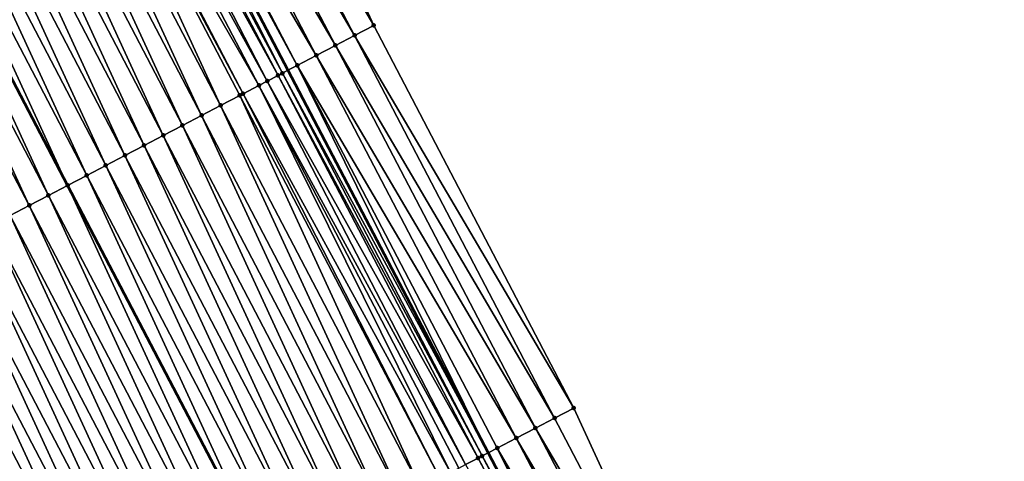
# Model space of a CAD drawing. Header units: feet. Extents: x 2007189 to 2022806, y 818621 to 837694.
# Tile 95 of 256: x 2012964 to 2013009, y 823820 to 823840. Entities that reach past the tile are written whole.
import ezdxf

# ---------------------------------------------------------------- set-up
doc = ezdxf.new("R2010")
doc.units = ezdxf.units.FT
doc.header["$MEASUREMENT"] = 0
for name, color, linetype, lineweight in [('EP_Travel Lane', 172, 'Continuous', 53), ('Road Shots', 141, 'Continuous', 100), ('Road X-Section', 40, 'Continuous', 13), ('STRIPING', 60, 'Continuous', 53)]:
    doc.layers.add(name, color=color, linetype=linetype, lineweight=lineweight)
doc.layers.add('I-77-MM17-21_SB-Surface-Border', color=7, linetype='Continuous')
doc.layers.add('I-77-MM17-21_SB-Surface-TIN', color=7, linetype='Continuous')

msp = doc.modelspace()

# ---------------------------------------------------------------- linework, layer by layer
at = {"layer": 'EP_Travel Lane'}
msp.add_polyline3d([(2012874.476199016, 824032.7839728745, 306.4768860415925), (2012883.707060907, 824015.043341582, 306.2267507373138), (2012892.937621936, 823997.303288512, 305.9312397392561), (2012902.168075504, 823979.5634419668, 305.6195151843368), (2012911.39862901, 823961.8234033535, 305.3228656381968), (2012920.629258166, 823944.0832193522, 305.0376273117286), (2012929.851818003, 823926.3661245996, 304.7636722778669), (2012939.130967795, 823908.6510152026, 304.4938061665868), (2012948.410023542, 823890.9360853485, 304.2096931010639), (2012957.688940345, 823873.2214207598, 303.90451384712), (2012966.96802728, 823855.5064313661, 303.6251259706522), (2012976.247084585, 823837.7914985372, 303.341244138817), (2012985.526287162, 823820.0762883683, 303.0793692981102), (2012994.805310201, 823802.3614209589, 302.7903024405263), (2013004.08439451, 823784.6464365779, 302.510512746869), (2013013.363509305, 823766.9313939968, 302.2353350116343), (2013022.668430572, 823749.1592171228, 301.9299242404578), (2013031.899487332, 823731.4188251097, 301.6556475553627), (2013033.770161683, 823727.8237333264, 301.6009484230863), (2013041.107666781, 823713.7557217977, 301.3794595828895), (2013050.355926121, 823696.0242957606, 301.1220707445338)], dxfattribs=at)
at = {"layer": 'I-77-MM17-21_SB-Surface-Border', "color": 3, "linetype": 'Continuous', "lineweight": -3}
msp.add_polyline3d([(2012879.421309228, 824035.3598007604, 306.3050201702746), (2012888.651976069, 824017.6194740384, 306.0298027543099), (2012897.882467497, 823999.8794844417, 305.7281360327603), (2012907.113015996, 823982.1393851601, 305.4350727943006), (2012917.230287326, 823964.861588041, 305.0850902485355), (2012926.460871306, 823947.121420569, 304.7973791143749), (2012935.6769687, 823929.4140948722, 304.54006399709), (2012944.05377963, 823911.2268558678, 304.3040235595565), (2012953.316623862, 823893.5032387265, 304.0332928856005), (2012962.579276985, 823875.7799872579, 303.7335357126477), (2012971.842084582, 823858.0564402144, 303.4572420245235), (2012980.218795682, 823839.8693922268, 303.2060459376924), (2012989.481530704, 823822.1459840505, 302.9187185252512), (2012997.858264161, 823803.9588932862, 302.670926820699), (2013008.007055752, 823786.699062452, 302.3524452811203), (2013017.269858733, 823768.975524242, 302.0754347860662), (2013027.456263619, 823751.6248682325, 301.7261537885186), (2013041.988029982, 823732.1147045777, 301.232263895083), (2013045.779754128, 823716.1953079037, 301.1935488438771), (2013055.02796509, 823698.4639746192, 300.9281679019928)], dxfattribs=at)
at = {"layer": 'I-77-MM17-21_SB-Surface-TIN', "color": 128, "linetype": 'Continuous', "lineweight": -3}
for points in [[(2012980.218795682, 823839.8693922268, 303.2060459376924), (2012971.842084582, 823858.0564402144, 303.4572420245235), (2012970.956075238, 823857.5927725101, 303.4955759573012)], [(2012980.218795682, 823839.8693922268, 303.2060459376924), (2012970.956075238, 823857.5927725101, 303.4955759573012), (2012970.070086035, 823857.1290662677, 303.5369675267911)], [(2012979.332830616, 823839.4056398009, 303.2511017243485), (2012970.070086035, 823857.1290662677, 303.5369675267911), (2012969.184081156, 823856.6653900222, 303.5759791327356)], [(2012979.332830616, 823839.4056398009, 303.2511017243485), (2012980.218795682, 823839.8693922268, 303.2060459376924), (2012970.070086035, 823857.1290662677, 303.5369675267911)], [(2012978.446816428, 823838.9419813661, 303.2887002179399), (2012969.184081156, 823856.6653900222, 303.5759791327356), (2012968.298040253, 823856.201782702, 303.609522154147)], [(2012978.446816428, 823838.9419813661, 303.2887002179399), (2012979.332830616, 823839.4056398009, 303.2511017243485), (2012969.184081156, 823856.6653900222, 303.5759791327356)], [(2012977.560731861, 823838.478457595, 303.3156144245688), (2012968.298040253, 823856.201782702, 303.609522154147), (2012967.411882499, 823855.7383989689, 303.6253257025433)], [(2012977.560731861, 823838.478457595, 303.3156144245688), (2012978.446816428, 823838.9419813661, 303.2887002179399), (2012968.298040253, 823856.201782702, 303.609522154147)], [(2012967.14553868, 823855.5991933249, 303.6257695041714), (2012966.96802728, 823855.5064313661, 303.6251259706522), (2012976.247084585, 823837.7914985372, 303.341244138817)], [(2012976.674608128, 823838.0150087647, 303.3365828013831), (2012967.411882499, 823855.7383989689, 303.6253257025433), (2012967.14553868, 823855.5991933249, 303.6257695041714)], [(2012976.674608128, 823838.0150087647, 303.3365828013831), (2012967.14553868, 823855.5991933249, 303.6257695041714), (2012976.247084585, 823837.7914985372, 303.341244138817)], [(2012976.674608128, 823838.0150087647, 303.3365828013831), (2012977.560731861, 823838.478457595, 303.3156144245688), (2012967.411882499, 823855.7383989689, 303.6253257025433)], [(2012975.788393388, 823837.551734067, 303.3437354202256), (2012966.525608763, 823855.2752371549, 303.6235220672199), (2012966.135158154, 823855.0712433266, 303.6193917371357)], [(2012975.987080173, 823837.6555676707, 303.3440789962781), (2012966.96802728, 823855.5064313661, 303.6251259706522), (2012966.525608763, 823855.2752371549, 303.6235220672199)], [(2012975.788393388, 823837.551734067, 303.3437354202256), (2012975.987080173, 823837.6555676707, 303.3440789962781), (2012966.525608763, 823855.2752371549, 303.6235220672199)], [(2012975.987080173, 823837.6555676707, 303.3440789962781), (2012976.247084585, 823837.7914985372, 303.341244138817), (2012966.96802728, 823855.5064313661, 303.6251259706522)], [(2012974.90205719, 823837.0886917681, 303.3324494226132), (2012965.639271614, 823854.8121966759, 303.6120916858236), (2012964.92227658, 823854.437693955, 303.5984823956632)], [(2012975.289767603, 823837.2912196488, 303.3386890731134), (2012966.135158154, 823855.0712433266, 303.6193917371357), (2012965.639271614, 823854.8121966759, 303.6120916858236)], [(2012974.90205719, 823837.0886917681, 303.3324494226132), (2012975.289767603, 823837.2912196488, 303.3386890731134), (2012965.639271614, 823854.8121966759, 303.6120916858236)], [(2012975.289767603, 823837.2912196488, 303.3386890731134), (2012975.788393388, 823837.551734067, 303.3437354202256), (2012966.135158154, 823855.0712433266, 303.6193917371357)], [(2012973.129284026, 823836.1627999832, 303.2945795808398), (2012964.752897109, 823854.349227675, 303.5949901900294), (2012963.866512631, 823853.8862777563, 303.5763746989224)], [(2012974.166102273, 823836.7042990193, 303.3176609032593), (2012964.92227658, 823854.437693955, 303.5984823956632), (2012964.752897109, 823854.349227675, 303.5949901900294)], [(2012973.129284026, 823836.1627999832, 303.2945795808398), (2012974.015676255, 823836.6257350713, 303.3143717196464), (2012964.752897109, 823854.349227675, 303.5949901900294)], [(2012974.015676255, 823836.6257350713, 303.3143717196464), (2012974.166102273, 823836.7042990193, 303.3176609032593), (2012964.752897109, 823854.349227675, 303.5949901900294)], [(2012974.166102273, 823836.7042990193, 303.3176609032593), (2012974.90205719, 823837.0886917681, 303.3324494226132), (2012964.92227658, 823854.437693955, 303.5984823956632)], [(2012972.242904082, 823835.6998413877, 303.2766525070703), (2012963.866512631, 823853.8862777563, 303.5763746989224), (2012962.98012559, 823853.4233327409, 303.5573701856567)], [(2012972.242904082, 823835.6998413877, 303.2766525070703), (2012973.129284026, 823836.1627999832, 303.2945795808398), (2012963.866512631, 823853.8862777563, 303.5763746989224)], [(2012971.356533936, 823835.2368640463, 303.2602127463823), (2012962.98012559, 823853.4233327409, 303.5573701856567), (2012962.093745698, 823852.9603740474, 303.5394509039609)], [(2012971.356533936, 823835.2368640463, 303.2602127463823), (2012972.242904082, 823835.6998413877, 303.2766525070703), (2012962.98012559, 823853.4233327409, 303.5573701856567)], [(2012970.470158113, 823834.7738975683, 303.2429110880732), (2012962.093745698, 823852.9603740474, 303.5394509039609), (2012961.20736907, 823852.4974091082, 303.5220271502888)], [(2012970.470158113, 823834.7738975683, 303.2429110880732), (2012971.356533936, 823835.2368640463, 303.2602127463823), (2012962.093745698, 823852.9603740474, 303.5394509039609)], [(2012969.583775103, 823834.3109448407, 303.2245184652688), (2012961.20736907, 823852.4974091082, 303.5220271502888), (2012960.320985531, 823852.0344573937, 303.5035541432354)], [(2012969.583775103, 823834.3109448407, 303.2245184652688), (2012970.470158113, 823834.7738975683, 303.2429110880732), (2012961.20736907, 823852.4974091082, 303.5220271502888)], [(2012968.697387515, 823833.8480008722, 303.2054308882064), (2012960.320985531, 823852.0344573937, 303.5035541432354), (2012959.434595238, 823851.5715186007, 303.4840559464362)], [(2012968.697387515, 823833.8480008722, 303.2054308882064), (2012969.583775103, 823834.3109448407, 303.2245184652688), (2012960.320985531, 823852.0344573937, 303.5035541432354)], [(2012967.811014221, 823833.3850295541, 303.1885132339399), (2012959.434595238, 823851.5715186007, 303.4840559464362), (2012958.548197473, 823851.1085941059, 303.4634233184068)], [(2012967.811014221, 823833.3850295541, 303.1885132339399), (2012968.697387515, 823833.8480008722, 303.2054308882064), (2012959.434595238, 823851.5715186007, 303.4840559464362)], [(2012966.924655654, 823832.9220300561, 303.1738314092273), (2012958.548197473, 823851.1085941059, 303.4634233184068), (2012957.661811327, 823850.6456473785, 303.4445546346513)], [(2012966.924655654, 823832.9220300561, 303.1738314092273), (2012967.811014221, 823833.3850295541, 303.1885132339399), (2012958.548197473, 823851.1085941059, 303.4634233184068)], [(2012957.661811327, 823850.6456473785, 303.4445546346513), (2012956.775444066, 823850.1826618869, 303.4287167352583), (2012966.038286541, 823832.4590481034, 303.1577126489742)], [(2012966.924655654, 823832.9220300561, 303.1738314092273), (2012957.661811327, 823850.6456473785, 303.4445546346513), (2012966.038286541, 823832.4590481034, 303.1577126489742)], [(2012965.151896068, 823831.99611229, 303.1380229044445), (2012956.775444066, 823850.1826618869, 303.4287167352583), (2012955.889067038, 823849.7197003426, 303.4110684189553)], [(2012965.151896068, 823831.99611229, 303.1380229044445), (2012966.038286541, 823832.4590481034, 303.1577126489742), (2012956.775444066, 823850.1826618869, 303.4287167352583)], [(2012964.265482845, 823831.5332173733, 303.1150435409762), (2012955.889067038, 823849.7197003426, 303.4110684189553), (2012955.002664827, 823849.2567843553, 303.3897608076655)], [(2012964.265482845, 823831.5332173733, 303.1150435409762), (2012965.151896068, 823831.99611229, 303.1380229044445), (2012955.889067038, 823849.7197003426, 303.4110684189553)], [(2012963.3790604, 823831.0703400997, 303.0906643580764), (2012964.265482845, 823831.5332173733, 303.1150435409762), (2012955.002664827, 823849.2567843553, 303.3897608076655)], [(2012989.481530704, 823822.1459840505, 302.9187185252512), (2012980.218795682, 823839.8693922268, 303.2060459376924), (2012979.332830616, 823839.4056398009, 303.2511017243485)], [(2012988.59555172, 823821.6822582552, 302.9616620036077), (2012979.332830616, 823839.4056398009, 303.2511017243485), (2012978.446816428, 823838.9419813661, 303.2887002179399)], [(2012988.59555172, 823821.6822582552, 302.9616620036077), (2012989.481530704, 823822.1459840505, 302.9187185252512), (2012979.332830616, 823839.4056398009, 303.2511017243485)], [(2012987.709570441, 823821.2185368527, 303.0042569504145), (2012978.446816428, 823838.9419813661, 303.2887002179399), (2012977.560731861, 823838.478457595, 303.3156144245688)], [(2012987.709570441, 823821.2185368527, 303.0042569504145), (2012988.59555172, 823821.6822582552, 302.9616620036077), (2012978.446816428, 823838.9419813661, 303.2887002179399)], [(2012986.823551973, 823820.7548866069, 303.0412063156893), (2012977.560731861, 823838.478457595, 303.3156144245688), (2012976.674608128, 823838.0150087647, 303.3365828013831)], [(2012986.823551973, 823820.7548866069, 303.0412063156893), (2012987.709570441, 823821.2185368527, 303.0042569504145), (2012977.560731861, 823838.478457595, 303.3156144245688)], [(2012976.674608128, 823838.0150087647, 303.3365828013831), (2012976.247084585, 823837.7914985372, 303.341244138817), (2012985.526287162, 823820.0762883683, 303.0793692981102)], [(2012985.937506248, 823820.2912885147, 303.074017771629), (2012976.674608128, 823838.0150087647, 303.3365828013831), (2012985.526287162, 823820.0762883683, 303.0793692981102)], [(2012985.937506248, 823820.2912885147, 303.074017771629), (2012986.823551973, 823820.7548866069, 303.0412063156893), (2012976.674608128, 823838.0150087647, 303.3365828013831)], [(2012985.051300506, 823819.8279966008, 303.0825369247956), (2012975.788393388, 823837.551734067, 303.3437354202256), (2012975.289767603, 823837.2912196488, 303.3386890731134)], [(2012985.234966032, 823819.9239751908, 303.083160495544), (2012975.987080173, 823837.6555676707, 303.3440789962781), (2012975.788393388, 823837.551734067, 303.3437354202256)], [(2012985.051300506, 823819.8279966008, 303.0825369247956), (2012985.234966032, 823819.9239751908, 303.083160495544), (2012975.788393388, 823837.551734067, 303.3437354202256)], [(2012975.987080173, 823837.6555676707, 303.3440789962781), (2012985.526287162, 823820.0762883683, 303.0793692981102), (2012976.247084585, 823837.7914985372, 303.341244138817)], [(2012985.234966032, 823819.9239751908, 303.083160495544), (2012985.526287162, 823820.0762883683, 303.0793692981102), (2012975.987080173, 823837.6555676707, 303.3440789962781)], [(2012983.773344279, 823819.1604177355, 303.0628567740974), (2012974.90205719, 823837.0886917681, 303.3324494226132), (2012974.166102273, 823836.7042990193, 303.3176609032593)], [(2012984.473241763, 823819.525988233, 303.0762523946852), (2012975.289767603, 823837.2912196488, 303.3386890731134), (2012974.90205719, 823837.0886917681, 303.3324494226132)], [(2012983.773344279, 823819.1604177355, 303.0628567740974), (2012984.164961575, 823819.3649595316, 303.0708365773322), (2012974.90205719, 823837.0886917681, 303.3324494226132)], [(2012984.164961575, 823819.3649595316, 303.0708365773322), (2012984.473241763, 823819.525988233, 303.0762523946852), (2012974.90205719, 823837.0886917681, 303.3324494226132)], [(2012984.473241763, 823819.525988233, 303.0762523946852), (2012985.051300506, 823819.8279966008, 303.0825369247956), (2012975.289767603, 823837.2912196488, 303.3386890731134)], [(2012982.392170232, 823818.4391025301, 303.0302081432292), (2012974.015676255, 823836.6257350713, 303.3143717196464), (2012973.129284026, 823836.1627999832, 303.2945795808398)], [(2012983.278572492, 823818.9020184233, 303.0515226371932), (2012974.166102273, 823836.7042990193, 303.3176609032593), (2012974.015676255, 823836.6257350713, 303.3143717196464)], [(2012982.392170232, 823818.4391025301, 303.0302081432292), (2012983.278572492, 823818.9020184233, 303.0515226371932), (2012974.015676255, 823836.6257350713, 303.3143717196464)], [(2012983.278572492, 823818.9020184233, 303.0515226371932), (2012983.773344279, 823819.1604177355, 303.0628567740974), (2012974.166102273, 823836.7042990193, 303.3176609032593)], [(2012981.5057757, 823817.9761718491, 303.0100669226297), (2012973.129284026, 823836.1627999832, 303.2945795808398), (2012972.242904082, 823835.6998413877, 303.2766525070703)], [(2012981.5057757, 823817.9761718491, 303.0100669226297), (2012982.392170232, 823818.4391025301, 303.0302081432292), (2012973.129284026, 823836.1627999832, 303.2945795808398)], [(2012980.619389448, 823817.5132253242, 302.9911827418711), (2012972.242904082, 823835.6998413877, 303.2766525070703), (2012971.356533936, 823835.2368640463, 303.2602127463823)], [(2012980.619389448, 823817.5132253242, 302.9911827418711), (2012981.5057757, 823817.9761718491, 303.0100669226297), (2012972.242904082, 823835.6998413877, 303.2766525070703)], [(2012979.733007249, 823817.0502710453, 302.9729137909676), (2012971.356533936, 823835.2368640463, 303.2602127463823), (2012970.470158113, 823834.7738975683, 303.2429110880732)], [(2012979.733007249, 823817.0502710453, 302.9729137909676), (2012980.619389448, 823817.5132253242, 302.9911827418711), (2012971.356533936, 823835.2368640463, 303.2602127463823)], [(2012978.84661716, 823816.5873318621, 302.9534471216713), (2012970.470158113, 823834.7738975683, 303.2429110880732), (2012969.583775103, 823834.3109448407, 303.2245184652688)], [(2012978.84661716, 823816.5873318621, 302.9534471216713), (2012979.733007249, 823817.0502710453, 302.9729137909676), (2012970.470158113, 823834.7738975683, 303.2429110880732)], [(2012977.960220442, 823816.1244053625, 302.9329741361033), (2012969.583775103, 823834.3109448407, 303.2245184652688), (2012968.697387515, 823833.8480008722, 303.2054308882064)], [(2012977.960220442, 823816.1244053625, 302.9329741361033), (2012978.84661716, 823816.5873318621, 302.9534471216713), (2012969.583775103, 823834.3109448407, 303.2245184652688)], [(2012977.073826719, 823815.6614731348, 302.9129556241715), (2012968.697387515, 823833.8480008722, 303.2054308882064), (2012967.811014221, 823833.3850295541, 303.1885132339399)], [(2012977.073826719, 823815.6614731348, 302.9129556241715), (2012977.960220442, 823816.1244053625, 302.9329741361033), (2012968.697387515, 823833.8480008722, 303.2054308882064)], [(2012976.187444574, 823815.1985187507, 302.8946950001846), (2012967.811014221, 823833.3850295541, 303.1885132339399), (2012966.924655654, 823832.9220300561, 303.1738314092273)], [(2012976.187444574, 823815.1985187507, 302.8946950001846), (2012977.073826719, 823815.6614731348, 302.9129556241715), (2012967.811014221, 823833.3850295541, 303.1885132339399)], [(2012966.924655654, 823832.9220300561, 303.1738314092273), (2012966.038286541, 823832.4590481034, 303.1577126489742), (2012975.301057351, 823814.7355714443, 302.8758278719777)], [(2012976.187444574, 823815.1985187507, 302.8946950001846), (2012966.924655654, 823832.9220300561, 303.1738314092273), (2012975.301057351, 823814.7355714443, 302.8758278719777)], [(2012974.414657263, 823814.2726540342, 302.8546786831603), (2012966.038286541, 823832.4590481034, 303.1577126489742), (2012965.151896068, 823831.99611229, 303.1380229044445)], [(2012974.414657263, 823814.2726540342, 302.8546786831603), (2012975.301057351, 823814.7355714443, 302.8758278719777), (2012966.038286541, 823832.4590481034, 303.1577126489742)], [(2012973.528240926, 823813.809765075, 302.8312272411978), (2012965.151896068, 823831.99611229, 303.1380229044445), (2012964.265482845, 823831.5332173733, 303.1150435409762)], [(2012973.528240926, 823813.809765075, 302.8312272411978), (2012974.414657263, 823814.2726540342, 302.8546786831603), (2012965.151896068, 823831.99611229, 303.1380229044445)], [(2012972.641817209, 823813.3468902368, 302.8066554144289), (2012964.265482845, 823831.5332173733, 303.1150435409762), (2012963.3790604, 823831.0703400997, 303.0906643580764)], [(2012972.641817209, 823813.3468902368, 302.8066554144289), (2012973.528240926, 823813.809765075, 302.8312272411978), (2012964.265482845, 823831.5332173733, 303.1150435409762)], [(2012971.755405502, 823812.8839924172, 302.7839069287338), (2012963.3790604, 823831.0703400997, 303.0906643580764), (2012962.492665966, 823830.6074092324, 303.0705373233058)], [(2012971.755405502, 823812.8839924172, 302.7839069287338), (2012972.641817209, 823813.3468902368, 302.8066554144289), (2012963.3790604, 823831.0703400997, 303.0906643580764)], [(2012970.869029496, 823812.4210262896, 302.7665780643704), (2012962.492665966, 823830.6074092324, 303.0705373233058), (2012961.606307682, 823830.1444091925, 303.0558984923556)], [(2012970.869029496, 823812.4210262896, 302.7665780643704), (2012971.755405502, 823812.8839924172, 302.7839069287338), (2012962.492665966, 823830.6074092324, 303.0705373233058)], [(2012969.982661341, 823811.958045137, 302.7504412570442), (2012961.606307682, 823830.1444091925, 303.0558984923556), (2012960.719951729, 823829.6814046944, 303.041613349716)], [(2012969.982661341, 823811.958045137, 302.7504412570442), (2012970.869029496, 823812.4210262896, 302.7665780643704), (2012961.606307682, 823830.1444091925, 303.0558984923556)], [(2012969.096279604, 823811.4950899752, 302.7322423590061), (2012960.719951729, 823829.6814046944, 303.041613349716), (2012959.833586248, 823829.2184184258, 303.0258818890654)], [(2012969.096279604, 823811.4950899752, 302.7322423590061), (2012969.982661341, 823811.958045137, 302.7504412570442), (2012960.719951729, 823829.6814046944, 303.041613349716)], [(2012968.209899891, 823811.0321309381, 302.7143508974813), (2012959.833586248, 823829.2184184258, 303.0258818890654), (2012958.947222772, 823828.7554283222, 303.0104546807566)], [(2012968.209899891, 823811.0321309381, 302.7143508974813), (2012969.096279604, 823811.4950899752, 302.7322423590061), (2012959.833586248, 823829.2184184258, 303.0258818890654)], [(2012967.323547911, 823810.5691188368, 302.7006695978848), (2012958.947222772, 823828.7554283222, 303.0104546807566), (2012958.060861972, 823828.2924330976, 302.9954337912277)], [(2012967.323547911, 823810.5691188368, 302.7006695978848), (2012968.209899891, 823811.0321309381, 302.7143508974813), (2012958.947222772, 823828.7554283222, 303.0104546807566)], [(2012966.437206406, 823810.1060866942, 302.688578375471), (2012958.060861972, 823828.2924330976, 302.9954337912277), (2012957.174500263, 823827.8294396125, 302.9802748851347)], [(2012966.437206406, 823810.1060866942, 302.688578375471), (2012967.323547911, 823810.5691188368, 302.7006695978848), (2012958.060861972, 823828.2924330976, 302.9954337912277)], [(2012965.550837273, 823809.6431074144, 302.6722930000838), (2012957.174500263, 823827.8294396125, 302.9802748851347), (2012956.288124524, 823827.3664729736, 302.9629859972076)], [(2012965.550837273, 823809.6431074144, 302.6722930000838), (2012966.437206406, 823810.1060866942, 302.688578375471), (2012957.174500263, 823827.8294396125, 302.9802748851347)], [(2012964.664439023, 823809.1801838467, 302.6515873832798), (2012956.288124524, 823827.3664729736, 302.9629859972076), (2012955.401737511, 823826.9035279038, 302.9439857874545)], [(2012964.664439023, 823809.1801838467, 302.6515873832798), (2012965.550837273, 823809.6431074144, 302.6722930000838), (2012956.288124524, 823827.3664729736, 302.9629859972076)], [(2012963.778022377, 823808.7172954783, 302.6280890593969), (2012964.664439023, 823809.1801838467, 302.6515873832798), (2012955.401737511, 823826.9035279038, 302.9439857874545)], [(2012997.858264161, 823803.9588932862, 302.670926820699), (2012989.481530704, 823822.1459840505, 302.9187185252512), (2012988.59555172, 823821.6822582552, 302.9616620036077)], [(2012997.858264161, 823803.9588932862, 302.670926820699), (2012988.59555172, 823821.6822582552, 302.9616620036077), (2012987.709570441, 823821.2185368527, 303.0042569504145)], [(2012996.972251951, 823803.4952310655, 302.7088256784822), (2012987.709570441, 823821.2185368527, 303.0042569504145), (2012986.823551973, 823820.7548866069, 303.0412063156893)], [(2012996.972251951, 823803.4952310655, 302.7088256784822), (2012997.858264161, 823803.9588932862, 302.670926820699), (2012987.709570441, 823821.2185368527, 303.0042569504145)], [(2012996.086237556, 823803.0315730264, 302.7463927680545), (2012986.823551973, 823820.7548866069, 303.0412063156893), (2012985.937506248, 823820.2912885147, 303.074017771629)], [(2012996.086237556, 823803.0315730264, 302.7463927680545), (2012996.972251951, 823803.4952310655, 302.7088256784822), (2012986.823551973, 823820.7548866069, 303.0412063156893)], [(2012985.234966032, 823819.9239751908, 303.083160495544), (2012994.805310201, 823802.3614209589, 302.7903024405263), (2012985.526287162, 823820.0762883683, 303.0793692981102)], [(2012985.937506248, 823820.2912885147, 303.074017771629), (2012985.526287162, 823820.0762883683, 303.0793692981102), (2012994.805310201, 823802.3614209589, 302.7903024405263)], [(2012995.200232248, 823802.5678976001, 302.7853393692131), (2012985.937506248, 823820.2912885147, 303.074017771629), (2012994.805310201, 823802.3614209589, 302.7903024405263)], [(2012995.200232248, 823802.5678976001, 302.7853393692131), (2012996.086237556, 823803.0315730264, 302.7463927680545), (2012985.937506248, 823820.2912885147, 303.074017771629)], [(2012994.314031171, 823802.1045967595, 302.7945661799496), (2012985.051300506, 823819.8279966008, 303.0825369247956), (2012984.473241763, 823819.525988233, 303.0762523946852)], [(2012994.443631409, 823802.1723248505, 302.7948477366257), (2012985.234966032, 823819.9239751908, 303.083160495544), (2012985.051300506, 823819.8279966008, 303.0825369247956)], [(2012994.314031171, 823802.1045967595, 302.7945661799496), (2012994.443631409, 823802.1723248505, 302.7948477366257), (2012985.051300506, 823819.8279966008, 303.0825369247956)], [(2012994.443631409, 823802.1723248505, 302.7948477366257), (2012994.805310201, 823802.3614209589, 302.7903024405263), (2012985.234966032, 823819.9239751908, 303.083160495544)]]:
    msp.add_3dface(points, dxfattribs=at)
at = {"layer": 'Road Shots', "lineweight": 100}
for p in [(2012980.218795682, 823839.8693922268, 303.2060459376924), (2012979.332830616, 823839.4056398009, 303.2511017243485), (2012978.446816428, 823838.9419813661, 303.2887002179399), (2012977.560731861, 823838.478457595, 303.3156144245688), (2012976.674608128, 823838.0150087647, 303.3365828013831), (2012975.788393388, 823837.551734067, 303.3437354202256), (2012975.987080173, 823837.6555676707, 303.3440789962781), (2012974.90205719, 823837.0886917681, 303.3324494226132), (2012975.289767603, 823837.2912196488, 303.3386890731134), (2012974.015676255, 823836.6257350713, 303.3143717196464), (2012974.166102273, 823836.7042990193, 303.3176609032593), (2012973.129284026, 823836.1627999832, 303.2945795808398), (2012972.242904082, 823835.6998413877, 303.2766525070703), (2012971.356533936, 823835.2368640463, 303.2602127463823), (2012970.470158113, 823834.7738975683, 303.2429110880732), (2012969.583775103, 823834.3109448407, 303.2245184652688), (2012968.697387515, 823833.8480008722, 303.2054308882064), (2012967.811014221, 823833.3850295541, 303.1885132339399), (2012966.924655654, 823832.9220300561, 303.1738314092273), (2012966.038287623, 823832.4590486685, 303.1577126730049), (2012965.151896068, 823831.99611229, 303.1380229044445), (2012964.265482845, 823831.5332173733, 303.1150435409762), (2012989.481530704, 823822.1459840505, 302.9187185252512), (2012988.59555172, 823821.6822582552, 302.9616620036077), (2012987.709570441, 823821.2185368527, 303.0042569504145), (2012986.823551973, 823820.7548866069, 303.0412063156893), (2012985.937506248, 823820.2912885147, 303.074017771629), (2012985.051300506, 823819.8279966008, 303.0825369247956), (2012985.234966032, 823819.9239751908, 303.083160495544)]:
    msp.add_point(p, dxfattribs=at)
at = {"layer": 'Road X-Section', "extrusion": (-0.4631377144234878, 0.8861722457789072, 0.01421999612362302), "elevation": -202198.7189024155, "flags": 128}
msp.add_lwpolyline([(-2165566.280978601, 3178.375881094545), (-2165567.913468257, 3178.455466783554), (-2165568.506148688, 3178.467933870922), (-2165569.303458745, 3178.467933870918), (-2165570.431429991, 3178.475698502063), (-2165571.479333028, 3178.504036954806), (-2165572.479333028, 3178.519261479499), (-2165573.479333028, 3178.534663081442), (-2165574.479333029, 3178.549419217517), (-2165575.479333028, 3178.563106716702), (-2165576.479333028, 3178.575671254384), (-2165577.479333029, 3178.591468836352), (-2165578.479333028, 3178.610714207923), (-2165579.479333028, 3178.630333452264), (-2165580.479333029, 3178.648400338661), (-2165581.479333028, 3178.665228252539), (-2165582.479333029, 3178.681197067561), (-2165583.479333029, 3178.696568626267), (-2165584.479333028, 3178.71327269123), (-2165585.479333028, 3178.732982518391), (-2165586.479333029, 3178.754866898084), (-2165587.479333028, 3178.773973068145), (-2165588.479333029, 3178.787814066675), (-2165589.479333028, 3178.800514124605), (-2165590.479333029, 3178.816143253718), (-2165591.479333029, 3178.832899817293), (-2165592.479333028, 3178.84912731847), (-2165593.479333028, 3178.86444899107), (-2165594.479333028, 3178.880836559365), (-2165595.479333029, 3178.898158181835), (-2165596.479333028, 3178.915753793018), (-2165597.479333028, 3178.933960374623), (-2165598.479333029, 3178.953919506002), (-2165599.479333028, 3178.976183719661), (-2165600.479333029, 3178.997493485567), (-2165601.479333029, 3179.015143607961), (-2165602.479333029, 3179.030983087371), (-2165603.479333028, 3179.049853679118), (-2165604.479333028, 3179.070488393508), (-2165605.479333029, 3179.089988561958), (-2165606.479333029, 3179.108463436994), (-2165607.479333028, 3179.125888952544), (-2165608.479333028, 3179.143810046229), (-2165609.479333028, 3179.16281648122), (-2165610.479333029, 3179.181433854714), (-2165610.670423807, 3179.184926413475), (-2165611.479333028, 3179.198537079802), (-2165612.038804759, 3179.205837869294), (-2165612.479333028, 3179.209968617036), (-2165613.178804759, 3179.212216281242), (-2165613.479333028, 3179.211772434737), (-2165614.479333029, 3179.195967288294), (-2165615.479333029, 3179.162420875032), (-2165616.479333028, 3179.123405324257), (-2165617.479333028, 3179.082009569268), (-2165618.479333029, 3179.043671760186)], dxfattribs=at)
at = {"layer": 'Road X-Section', "extrusion": (-0.4631377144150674, 0.8861722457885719, 0.0142199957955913), "elevation": -202218.7188776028, "flags": 128}
msp.add_lwpolyline([(-2165566.488804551, 3178.387113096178), (-2165567.089674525, 3178.396684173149), (-2165567.66359808, 3178.417546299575), (-2165568.346948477, 3178.432766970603), (-2165569.202026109, 3178.432766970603), (-2165570.09603252, 3178.447871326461), (-2165570.891574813, 3178.461430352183), (-2165571.752756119, 3178.479207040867), (-2165572.479335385, 3178.493676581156), (-2165573.479335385, 3178.513993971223), (-2165574.479335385, 3178.532044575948), (-2165575.479335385, 3178.549568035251), (-2165576.479335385, 3178.566836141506), (-2165577.479335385, 3178.585378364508), (-2165578.479335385, 3178.60450876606), (-2165579.479335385, 3178.623263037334), (-2165580.479335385, 3178.642045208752), (-2165581.479335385, 3178.661010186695), (-2165582.479335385, 3178.680209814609), (-2165583.479335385, 3178.70026582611), (-2165584.479335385, 3178.719761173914), (-2165585.479335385, 3178.738371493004), (-2165586.479335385, 3178.756084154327), (-2165587.479335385, 3178.775088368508), (-2165588.479335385, 3178.794663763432), (-2165589.479335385, 3178.814725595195), (-2165590.479335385, 3178.833727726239), (-2165591.479335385, 3178.851018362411), (-2165592.479335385, 3178.866178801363), (-2165593.479335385, 3178.881201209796), (-2165594.479335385, 3178.896629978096), (-2165595.479335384, 3178.912363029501), (-2165596.479335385, 3178.926649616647), (-2165597.479335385, 3178.94128992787), (-2165598.479335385, 3178.961418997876), (-2165599.479335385, 3178.985800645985), (-2165600.479335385, 3179.008782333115), (-2165601.479335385, 3179.028474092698), (-2165602.479335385, 3179.044594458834), (-2165603.479335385, 3179.05927776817), (-2165604.479335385, 3179.076197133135), (-2165605.479335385, 3179.095286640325), (-2165606.479335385, 3179.113681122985), (-2165607.479335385, 3179.130984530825), (-2165608.479335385, 3179.147425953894), (-2165609.479335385, 3179.165354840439), (-2165610.479335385, 3179.185148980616), (-2165610.649041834, 3179.188438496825), (-2165611.479335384, 3179.203228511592), (-2165611.91675612, 3179.209468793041), (-2165612.479335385, 3179.214515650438), (-2165612.703518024, 3179.214859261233), (-2165613.479335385, 3179.20736230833), (-2165614.479335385, 3179.186391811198), (-2165615.479335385, 3179.159474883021), (-2165616.479335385, 3179.121872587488), (-2165617.479335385, 3179.076812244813)], dxfattribs=at)
at = {"layer": 'Road X-Section', "extrusion": (-0.4631377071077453, 0.886172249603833, 0.0142199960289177), "elevation": -202238.701025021, "flags": 128}
msp.add_lwpolyline([(-2165564.533837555, 3178.28432263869), (-2165565.300318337, 3178.327924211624), (-2165566.185699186, 3178.367271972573), (-2165566.578039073, 3178.38603432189), (-2165566.900123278, 3178.395533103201), (-2165567.481002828, 3178.395533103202), (-2165568.481002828, 3178.413302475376), (-2165569.481002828, 3178.425202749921), (-2165570.481002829, 3178.442270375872), (-2165571.481002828, 3178.46268250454), (-2165572.481002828, 3178.482069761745), (-2165573.481002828, 3178.499811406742), (-2165574.481002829, 3178.514883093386), (-2165575.481002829, 3178.530430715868), (-2165576.481002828, 3178.547587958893), (-2165577.481002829, 3178.567388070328), (-2165578.481002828, 3178.588917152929), (-2165579.481002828, 3178.611525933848), (-2165580.481002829, 3178.632936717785), (-2165581.481002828, 3178.651661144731), (-2165582.481002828, 3178.66988795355), (-2165583.481002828, 3178.687283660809), (-2165584.481002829, 3178.705958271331), (-2165585.481002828, 3178.723749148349), (-2165586.481002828, 3178.742519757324), (-2165587.481002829, 3178.760933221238), (-2165588.481002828, 3178.783018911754), (-2165589.481002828, 3178.806519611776), (-2165590.481002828, 3178.827227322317), (-2165591.481002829, 3178.843514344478), (-2165592.481002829, 3178.855606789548), (-2165593.481002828, 3178.86928947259), (-2165594.481002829, 3178.887182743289), (-2165595.481002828, 3178.905383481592), (-2165596.481002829, 3178.921521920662), (-2165597.481002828, 3178.938852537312), (-2165598.481002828, 3178.961603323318), (-2165599.481002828, 3178.986177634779), (-2165600.481002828, 3179.009631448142), (-2165601.481002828, 3179.030782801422), (-2165602.481002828, 3179.049651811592), (-2165603.481002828, 3179.067914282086), (-2165604.481002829, 3179.087934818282), (-2165605.481002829, 3179.108409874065), (-2165606.481002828, 3179.127878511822), (-2165607.481002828, 3179.146149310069), (-2165608.481002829, 3179.165035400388), (-2165609.481002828, 3179.185178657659), (-2165610.481002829, 3179.206495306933), (-2165611.039186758, 3179.217830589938), (-2165611.481002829, 3179.225811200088), (-2165611.828805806, 3179.231227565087), (-2165612.481002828, 3179.237512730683), (-2165612.688234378, 3179.238136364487), (-2165613.481002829, 3179.228992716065), (-2165614.481002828, 3179.196177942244), (-2165615.481002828, 3179.159224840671), (-2165616.481002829, 3179.116625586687), (-2165617.481002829, 3179.073677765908)], dxfattribs=at)
at = {"layer": 'STRIPING'}
msp.add_polyline3d([(2012864.340441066, 824027.5133073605, 306.2802535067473), (2012873.571354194, 824009.772507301, 306.0421921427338), (2012882.801928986, 823992.0323574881, 305.7530955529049), (2012892.032400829, 823974.2924055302, 305.4484692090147), (2012901.262971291, 823956.552264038, 305.1587189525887), (2012910.493560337, 823938.8120868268, 304.8717722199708), (2012919.724542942, 823921.0762200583, 304.5838979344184), (2012928.987311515, 823903.3527476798, 304.3016746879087), (2012938.25003074, 823885.6293697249, 304.0119605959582), (2012947.512666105, 823867.9061522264, 303.7095143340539), (2012956.775444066, 823850.1826618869, 303.4287167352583), (2012966.038286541, 823832.4590481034, 303.1577126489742), (2012975.301057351, 823814.7355714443, 302.8758278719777), (2012984.563826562, 823797.0120978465, 302.5937025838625), (2012993.826552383, 823779.2887072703, 302.3049891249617), (2013003.089299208, 823761.5652765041, 302.0194631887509), (2013012.338540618, 823743.8496193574, 301.7340197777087), (2013021.484817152, 823726.0658666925, 301.44452399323), (2013023.368878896, 823722.4025521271, 301.3895183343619), (2013030.706597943, 823708.334009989, 301.1613204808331), (2013039.954974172, 823690.6023598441, 300.9232420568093)], dxfattribs=at)

doc.saveas('drawing.dxf')
